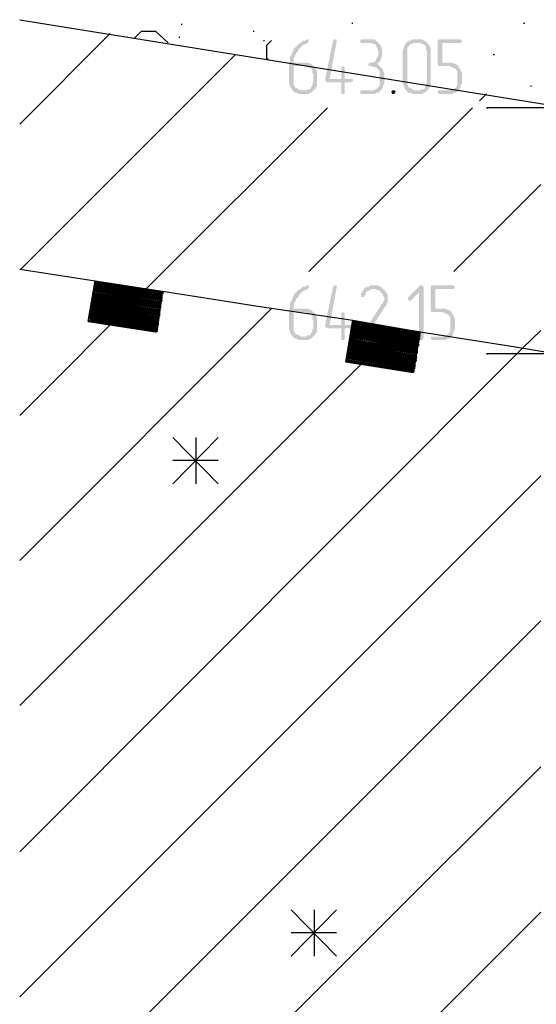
# Model space of a CAD drawing. Header units: millimetres. Extents: x -93479 to 1057970, y -66333 to 172656.
# Tile 28 of 256: x 128080 to 129965, y 45481 to 49075. Entities that reach past the tile are written whole.
import ezdxf

# ---------------------------------------------------------------- set-up
doc = ezdxf.new("R2010")
doc.units = ezdxf.units.MM
doc.layers.add('PDF _Геометрия', color=7, linetype='Continuous')
doc.layers.add('PDF _Сплошная заливка', color=7, linetype='Continuous')

# ---------------------------------------------------------------- blocks, each defined once
blk = doc.blocks.new('геология 1')
at = {"layer": 'PDF _Сплошная заливка', "transparency": 33554559}
for points in [[(1.4717, -10.7403), (1.4701, -10.7403), (1.4684, -10.742), (1.4651, -10.742), (1.4634, -10.7436), (1.4617, -10.7453), (1.4601, -10.7453), (1.4584, -10.747), (1.4567, -10.7486), (1.4551, -10.7503), (1.4534, -10.752), (1.4517, -10.7536), (1.4517, -10.7553), (1.4501, -10.757), (1.4501, -10.7586), (1.4484, -10.762), (1.4484, -10.7636), (1.4467, -10.7653), (1.4467, -10.772), (1.4451, -10.7753), (1.4451, -10.8036), (1.4467, -10.807), (1.4467, -10.8086), (1.4484, -10.8103), (1.4484, -10.812), (1.4501, -10.8136), (1.4617, -10.8136), (1.4601, -10.812), (1.4584, -10.812), (1.4567, -10.8103), (1.4551, -10.8103), (1.4534, -10.8086), (1.4517, -10.8053), (1.4517, -10.7786), (1.4801, -10.7786), (1.4784, -10.777), (1.4767, -10.7753), (1.4751, -10.7753), (1.4717, -10.7736), (1.4517, -10.7736), (1.4517, -10.767), (1.4534, -10.7653), (1.4534, -10.7636), (1.4551, -10.762), (1.4551, -10.7603), (1.4567, -10.7586), (1.4584, -10.757), (1.4584, -10.7553), (1.4601, -10.7536), (1.4617, -10.752), (1.4634, -10.7503), (1.4651, -10.7486), (1.4684, -10.747), (1.4701, -10.747), (1.4717, -10.7453), (1.4734, -10.7436), (1.4734, -10.7403)], [(1.5117, -10.7403), (1.5101, -10.7403), (1.5084, -10.742), (1.4967, -10.7986), (1.4984, -10.8003), (1.5001, -10.802), (1.5201, -10.802), (1.5201, -10.8186), (1.5251, -10.8186), (1.5251, -10.8153), (1.5251, -10.802), (1.5334, -10.802), (1.5367, -10.8003), (1.5367, -10.797), (1.5034, -10.797), (1.5134, -10.7436), (1.5134, -10.7403)], [(1.5617, -10.7403), (1.5484, -10.7403), (1.5467, -10.7436), (1.5484, -10.7453), (1.5634, -10.7453), (1.5651, -10.747), (1.5684, -10.747), (1.5701, -10.7486), (1.5701, -10.7503), (1.5717, -10.752), (1.5717, -10.7553), (1.5734, -10.757), (1.5734, -10.762), (1.5717, -10.7653), (1.5717, -10.767), (1.5701, -10.7686), (1.5701, -10.7703), (1.5684, -10.772), (1.5651, -10.7736), (1.5601, -10.7736), (1.5601, -10.7753), (1.5584, -10.777), (1.5601, -10.7786), (1.5634, -10.7786), (1.5667, -10.7803), (1.5701, -10.7803), (1.5717, -10.782), (1.5734, -10.7836), (1.5751, -10.787), (1.5751, -10.807), (1.5734, -10.8086), (1.5717, -10.8103), (1.5701, -10.812), (1.5684, -10.812), (1.5667, -10.8136), (1.5484, -10.8136), (1.5467, -10.8153), (1.5484, -10.8186), (1.5684, -10.8186), (1.5701, -10.817), (1.5734, -10.817), (1.5751, -10.8153), (1.5767, -10.8136), (1.5784, -10.812), (1.5784, -10.8103), (1.5801, -10.8086), (1.5801, -10.807), (1.5817, -10.8036), (1.5817, -10.7886), (1.5801, -10.7853), (1.5801, -10.7836), (1.5784, -10.782), (1.5767, -10.7803), (1.5751, -10.7786), (1.5734, -10.777), (1.5717, -10.7753), (1.5734, -10.7736), (1.5751, -10.772), (1.5767, -10.7703), (1.5767, -10.767), (1.5784, -10.7653), (1.5784, -10.752), (1.5767, -10.7503), (1.5767, -10.7486), (1.5751, -10.747), (1.5734, -10.7453), (1.5717, -10.7436), (1.5701, -10.742), (1.5684, -10.7403), (1.5634, -10.7403)], [(1.6317, -10.7403), (1.6217, -10.7403), (1.6201, -10.742), (1.6167, -10.742), (1.6151, -10.7436), (1.6134, -10.7453), (1.6117, -10.747), (1.6117, -10.7486), (1.6101, -10.7503), (1.6101, -10.752), (1.6084, -10.7553), (1.6084, -10.8036), (1.6101, -10.807), (1.6101, -10.8086), (1.6117, -10.8103), (1.6117, -10.812), (1.6134, -10.8136), (1.6151, -10.8153), (1.6167, -10.817), (1.6201, -10.817), (1.6217, -10.8186), (1.6367, -10.8186), (1.6384, -10.817), (1.6401, -10.817), (1.6417, -10.8153), (1.6434, -10.8136), (1.6251, -10.8136), (1.6234, -10.812), (1.6217, -10.812), (1.6201, -10.8103), (1.6184, -10.8103), (1.6167, -10.8086), (1.6151, -10.8053), (1.6151, -10.752), (1.6167, -10.7503), (1.6184, -10.7486), (1.6201, -10.747), (1.6217, -10.747), (1.6234, -10.7453), (1.6434, -10.7453), (1.6417, -10.7436), (1.6401, -10.742), (1.6384, -10.742), (1.6351, -10.7403), (1.6334, -10.7403)], [(1.6434, -10.7453), (1.6317, -10.7453), (1.6334, -10.7453), (1.6367, -10.747), (1.6384, -10.747), (1.6401, -10.7486), (1.6417, -10.7503), (1.6417, -10.7553), (1.6434, -10.757), (1.6434, -10.802), (1.6417, -10.8036), (1.6417, -10.807), (1.6401, -10.8086), (1.6401, -10.8103), (1.6384, -10.812), (1.6351, -10.812), (1.6334, -10.8136), (1.6251, -10.8136), (1.6434, -10.8136), (1.6451, -10.812), (1.6467, -10.8103), (1.6467, -10.8086), (1.6484, -10.8053), (1.6484, -10.752), (1.6467, -10.7503), (1.6467, -10.7486), (1.6451, -10.747)], [(1.6901, -10.7403), (1.6601, -10.7403), (1.6584, -10.742), (1.6584, -10.777), (1.6601, -10.7786), (1.6767, -10.7786), (1.6784, -10.7803), (1.6801, -10.7803), (1.6817, -10.782), (1.6834, -10.782), (1.6851, -10.7836), (1.6867, -10.7853), (1.6867, -10.807), (1.6851, -10.8086), (1.6834, -10.8103), (1.6817, -10.812), (1.6784, -10.812), (1.6767, -10.8136), (1.6601, -10.8136), (1.6584, -10.8153), (1.6601, -10.8186), (1.6801, -10.8186), (1.6817, -10.817), (1.6851, -10.817), (1.6867, -10.8153), (1.6884, -10.8136), (1.6901, -10.812), (1.6901, -10.8103), (1.6917, -10.8086), (1.6917, -10.8053), (1.6934, -10.8036), (1.6934, -10.7886), (1.6917, -10.7853), (1.6917, -10.7836), (1.6901, -10.782), (1.6884, -10.7803), (1.6884, -10.7786), (1.6867, -10.777), (1.6834, -10.7753), (1.6817, -10.7753), (1.6801, -10.7736), (1.6651, -10.7736), (1.6651, -10.7453), (1.6917, -10.7453), (1.6934, -10.7436), (1.6917, -10.7403)], [(1.4801, -10.7786), (1.4684, -10.7786), (1.4701, -10.7803), (1.4751, -10.7803), (1.4767, -10.782), (1.4784, -10.7836), (1.4784, -10.7886), (1.4801, -10.7903), (1.4801, -10.802), (1.4784, -10.8036), (1.4784, -10.807), (1.4767, -10.8086), (1.4767, -10.8103), (1.4751, -10.812), (1.4717, -10.812), (1.4701, -10.8136), (1.4501, -10.8136), (1.4517, -10.8153), (1.4534, -10.817), (1.4567, -10.817), (1.4584, -10.8186), (1.4734, -10.8186), (1.4751, -10.817), (1.4767, -10.817), (1.4784, -10.8153), (1.4801, -10.8136), (1.4817, -10.812), (1.4834, -10.8103), (1.4834, -10.8086), (1.4851, -10.807), (1.4851, -10.7853), (1.4834, -10.7836), (1.4834, -10.782), (1.4817, -10.7803)], [(1.5234, -10.7786), (1.5201, -10.7803), (1.5201, -10.782), (1.5201, -10.797), (1.5034, -10.797), (1.5251, -10.797), (1.5251, -10.7803)], [(1.5951, -10.8136), (1.5934, -10.8136), (1.5917, -10.8153), (1.5934, -10.8186), (1.5967, -10.8186), (1.5967, -10.817), (1.5984, -10.8153), (1.5967, -10.8136)], [(1.4717, -11.0936), (1.4701, -11.0936), (1.4684, -11.0953), (1.4651, -11.0953), (1.4634, -11.097), (1.4617, -11.0986), (1.4601, -11.0986), (1.4584, -11.1003), (1.4567, -11.102), (1.4551, -11.1036), (1.4534, -11.1053), (1.4517, -11.107), (1.4517, -11.1086), (1.4501, -11.1103), (1.4501, -11.112), (1.4484, -11.1153), (1.4484, -11.117), (1.4467, -11.1186), (1.4467, -11.1253), (1.4451, -11.1286), (1.4451, -11.157), (1.4467, -11.1603), (1.4467, -11.162), (1.4484, -11.1636), (1.4484, -11.1653), (1.4501, -11.167), (1.4617, -11.167), (1.4601, -11.1653), (1.4584, -11.1653), (1.4567, -11.1636), (1.4551, -11.1636), (1.4534, -11.162), (1.4517, -11.1586), (1.4517, -11.132), (1.4801, -11.132), (1.4784, -11.1303), (1.4767, -11.1286), (1.4751, -11.1286), (1.4717, -11.127), (1.4517, -11.127), (1.4517, -11.1203), (1.4534, -11.1186), (1.4534, -11.117), (1.4551, -11.1153), (1.4551, -11.1136), (1.4567, -11.112), (1.4584, -11.1103), (1.4584, -11.1086), (1.4601, -11.107), (1.4617, -11.1053), (1.4634, -11.1036), (1.4651, -11.102), (1.4684, -11.1003), (1.4701, -11.1003), (1.4717, -11.0986), (1.4734, -11.097), (1.4734, -11.0936)], [(1.5117, -11.0936), (1.5101, -11.0936), (1.5084, -11.0953), (1.4967, -11.152), (1.4984, -11.1536), (1.5001, -11.1553), (1.5201, -11.1553), (1.5201, -11.172), (1.5251, -11.172), (1.5251, -11.1686), (1.5251, -11.1553), (1.5334, -11.1553), (1.5367, -11.1536), (1.5367, -11.1503), (1.5034, -11.1503), (1.5134, -11.097), (1.5134, -11.0936)], [(1.5801, -11.0986), (1.5667, -11.0986), (1.5684, -11.0986), (1.5701, -11.1003), (1.5734, -11.1003), (1.5751, -11.102), (1.5767, -11.1036), (1.5784, -11.1053), (1.5801, -11.107), (1.5801, -11.1086), (1.5817, -11.1103), (1.5817, -11.1153), (1.5801, -11.117), (1.5801, -11.1186), (1.5784, -11.1203), (1.5484, -11.167), (1.5467, -11.1686), (1.5484, -11.1703), (1.5501, -11.172), (1.5851, -11.172), (1.5851, -11.1703), (1.5867, -11.1686), (1.5867, -11.167), (1.5551, -11.167), (1.5834, -11.1236), (1.5851, -11.122), (1.5851, -11.1203), (1.5867, -11.1186), (1.5867, -11.107), (1.5851, -11.1036), (1.5834, -11.102), (1.5817, -11.1003)], [(1.5667, -11.0936), (1.5617, -11.0936), (1.5601, -11.0953), (1.5567, -11.0953), (1.5551, -11.097), (1.5534, -11.097), (1.5534, -11.0986), (1.5517, -11.1003), (1.5501, -11.1036), (1.5484, -11.1053), (1.5484, -11.107), (1.5484, -11.1103), (1.5534, -11.1103), (1.5534, -11.1086), (1.5551, -11.107), (1.5551, -11.1036), (1.5567, -11.102), (1.5584, -11.102), (1.5617, -11.1003), (1.5634, -11.0986), (1.5801, -11.0986), (1.5784, -11.097), (1.5767, -11.0953), (1.5751, -11.0953), (1.5734, -11.0936), (1.5684, -11.0936)], [(1.6351, -11.0936), (1.6334, -11.0936), (1.6167, -11.1103), (1.6151, -11.1136), (1.6167, -11.1153), (1.6201, -11.1153), (1.6317, -11.1036), (1.6384, -11.097), (1.6367, -11.0936)], [(1.6384, -11.097), (1.6317, -11.1036), (1.6317, -11.1686), (1.6334, -11.172), (1.6367, -11.172), (1.6384, -11.1686)], [(1.6801, -11.0936), (1.6501, -11.0936), (1.6484, -11.0953), (1.6484, -11.1303), (1.6501, -11.132), (1.6667, -11.132), (1.6684, -11.1336), (1.6701, -11.1336), (1.6717, -11.1353), (1.6734, -11.1353), (1.6751, -11.137), (1.6767, -11.1386), (1.6767, -11.1603), (1.6751, -11.162), (1.6734, -11.1636), (1.6717, -11.1653), (1.6684, -11.1653), (1.6667, -11.167), (1.6501, -11.167), (1.6484, -11.1686), (1.6501, -11.172), (1.6701, -11.172), (1.6717, -11.1703), (1.6751, -11.1703), (1.6767, -11.1686), (1.6784, -11.167), (1.6801, -11.1653), (1.6801, -11.1636), (1.6817, -11.162), (1.6817, -11.1586), (1.6834, -11.157), (1.6834, -11.142), (1.6817, -11.1386), (1.6817, -11.137), (1.6801, -11.1353), (1.6784, -11.1336), (1.6784, -11.132), (1.6767, -11.1303), (1.6734, -11.1286), (1.6717, -11.1286), (1.6701, -11.127), (1.6551, -11.127), (1.6551, -11.0986), (1.6817, -11.0986), (1.6834, -11.097), (1.6817, -11.0936)], [(1.4801, -11.132), (1.4684, -11.132), (1.4701, -11.1336), (1.4751, -11.1336), (1.4767, -11.1353), (1.4784, -11.137), (1.4784, -11.142), (1.4801, -11.1436), (1.4801, -11.1553), (1.4784, -11.157), (1.4784, -11.1603), (1.4767, -11.162), (1.4767, -11.1636), (1.4751, -11.1653), (1.4717, -11.1653), (1.4701, -11.167), (1.4501, -11.167), (1.4517, -11.1686), (1.4534, -11.1703), (1.4567, -11.1703), (1.4584, -11.172), (1.4734, -11.172), (1.4751, -11.1703), (1.4767, -11.1703), (1.4784, -11.1686), (1.4801, -11.167), (1.4817, -11.1653), (1.4834, -11.1636), (1.4834, -11.162), (1.4851, -11.1603), (1.4851, -11.1386), (1.4834, -11.137), (1.4834, -11.1353), (1.4817, -11.1336)], [(1.5234, -11.132), (1.5201, -11.1336), (1.5201, -11.1353), (1.5201, -11.1503), (1.5034, -11.1503), (1.5251, -11.1503), (1.5251, -11.1336)], [(1.6017, -11.167), (1.6001, -11.167), (1.5984, -11.1686), (1.6001, -11.172), (1.6034, -11.172), (1.6034, -11.1703), (1.6051, -11.1686), (1.6034, -11.167)]]:
    blk.add_hatch(color=7, dxfattribs=at).paths.add_polyline_path(points)
at = {"layer": 'PDF _Геометрия', "color": 7, "lineweight": 25}
for points in [[(1.0584, -10.712), (1.8451, -10.8386), (1.9634, -10.8386)], [(1.2901, -10.7186), (1.2917, -10.7186)], [(1.5351, -10.717), (1.5367, -10.717)], [(1.7817, -10.717), (1.7834, -10.717)], [(1.0584, -10.862), (1.1884, -10.732)], [(1.2234, -10.7386), (1.2334, -10.7286), (1.2534, -10.7286), (1.2717, -10.7453)], [(1.3934, -10.7286), (1.3951, -10.7286)], [(1.2867, -10.737), (1.2884, -10.737)], [(1.4084, -10.742), (1.4101, -10.742)], [(1.4151, -10.7686), (1.4134, -10.7686), (1.4134, -10.7486), (1.4201, -10.742)], [(1.0584, -11.0703), (1.0601, -11.0703), (1.3684, -10.762)], [(1.7384, -10.762), (1.7401, -10.762)], [(1.7917, -10.807), (1.7934, -10.807)], [(1.7184, -10.8286), (1.7284, -10.8186)], [(1.0584, -11.2803), (1.2401, -11.0986), (1.5001, -10.8386)], [(1.4734, -11.0736), (1.7084, -10.8386)], [(1.8467, -10.8386), (1.8451, -10.8386), (1.7284, -10.8386), (1.7301, -10.8386)], [(1.6817, -11.0736), (1.8067, -10.9486)], [(1.0584, -11.0703), (1.1667, -11.087), (1.2634, -11.102), (1.2551, -11.1603), (1.1584, -11.1453), (1.1567, -11.1453), (1.1667, -11.087), (1.2634, -11.102), (1.3367, -11.1136), (1.4001, -11.1236), (1.5367, -11.1436), (1.6334, -11.1603), (1.6234, -11.2186), (1.5284, -11.2036), (1.5267, -11.2036), (1.5367, -11.1436)], [(1.2651, -11.1053), (1.2634, -11.1053), (1.1667, -11.0903), (1.2617, -11.1053), (1.2634, -11.107), (1.2617, -11.107), (1.1651, -11.092), (1.2617, -11.107), (1.2634, -11.107), (1.2617, -11.107), (1.1651, -11.092)], [(1.1651, -11.0953), (1.2617, -11.1103), (1.2634, -11.1103), (1.2617, -11.1103)], [(1.1651, -11.0953), (1.2617, -11.1103), (1.1651, -11.0953)], [(1.1651, -11.097), (1.2617, -11.112), (1.1651, -11.097)], [(1.1651, -11.0986), (1.2617, -11.1136), (1.1651, -11.0986)], [(1.2617, -11.1136), (1.2617, -11.1153), (1.1651, -11.1003), (1.2617, -11.1153), (1.1651, -11.1003)], [(1.1667, -11.0886), (1.2634, -11.1036), (1.1667, -11.0886)], [(1.2651, -11.1036), (1.2634, -11.1036), (1.1667, -11.0886)], [(1.1667, -11.0903), (1.2634, -11.1053), (1.1667, -11.0903)], [(1.1617, -11.1136), (1.2584, -11.1286), (1.2601, -11.1286)], [(1.1617, -11.117), (1.2584, -11.132), (1.2601, -11.132), (1.2584, -11.132), (1.1617, -11.1153), (1.2584, -11.1303), (1.2601, -11.1303)], [(1.1651, -11.102), (1.2601, -11.117), (1.2617, -11.117), (1.2601, -11.117), (1.1634, -11.102)], [(1.1634, -11.1036), (1.2601, -11.1186), (1.2617, -11.1186)], [(1.1634, -11.1053), (1.2601, -11.1203), (1.2617, -11.1203)], [(1.1634, -11.107), (1.2601, -11.122), (1.1634, -11.107)], [(1.1634, -11.1103), (1.2601, -11.1253), (1.1634, -11.1103)], [(1.2617, -11.1253), (1.2601, -11.1253), (1.1634, -11.1103)], [(1.2617, -11.112), (1.2634, -11.112)], [(1.2617, -11.1153), (1.2634, -11.1153)], [(1.0584, -11.4886), (1.4201, -11.127)], [(1.2584, -11.1403), (1.2567, -11.1403), (1.1601, -11.1253), (1.2567, -11.1403), (1.2584, -11.1403), (1.2567, -11.1403), (1.1601, -11.1236), (1.2567, -11.1386), (1.2584, -11.1386)], [(1.1601, -11.1253), (1.2567, -11.1403), (1.2584, -11.142), (1.2567, -11.142), (1.1601, -11.127), (1.2567, -11.142)], [(1.1601, -11.1286), (1.2567, -11.1436), (1.1601, -11.1286)], [(1.2584, -11.1436), (1.2567, -11.1436), (1.1601, -11.1286)], [(1.1617, -11.117), (1.2584, -11.132), (1.1617, -11.117)], [(1.1617, -11.1186), (1.2584, -11.1336), (1.1617, -11.1186)], [(1.1617, -11.1203), (1.2584, -11.1353), (1.1617, -11.1203)], [(1.2601, -11.1353), (1.2584, -11.1353), (1.1617, -11.1203)], [(1.1617, -11.122), (1.2584, -11.137), (1.1617, -11.122)], [(1.2601, -11.1236), (1.2617, -11.1236)], [(1.1584, -11.1336), (1.2551, -11.1486), (1.2567, -11.1503), (1.2551, -11.1503), (1.1584, -11.1353), (1.2551, -11.1503), (1.2567, -11.1503), (1.2551, -11.1503), (1.1584, -11.1353)], [(1.1584, -11.1386), (1.2551, -11.1536), (1.1584, -11.1386)], [(1.2567, -11.1536), (1.2551, -11.1536), (1.1584, -11.1386)], [(1.1584, -11.1403), (1.2551, -11.1553), (1.1584, -11.1403)], [(1.2567, -11.1553), (1.2551, -11.1553), (1.1584, -11.1403)], [(1.1584, -11.142), (1.2551, -11.157), (1.1584, -11.142)], [(1.2551, -11.1586), (1.2534, -11.1586), (1.1584, -11.1436), (1.2551, -11.1586), (1.2551, -11.157), (1.1584, -11.142), (1.2551, -11.157), (1.2551, -11.1586), (1.2567, -11.1586)], [(1.1601, -11.1303), (1.2567, -11.1453), (1.1601, -11.1303)], [(1.2584, -11.1453), (1.2567, -11.1453), (1.1601, -11.1303)], [(1.1601, -11.132), (1.2567, -11.147), (1.1601, -11.132)], [(1.1601, -11.1336), (1.2567, -11.1486), (1.1601, -11.1336)], [(1.1601, -11.1336), (1.2551, -11.1486), (1.2567, -11.1486), (1.2584, -11.1486)], [(1.2584, -11.1336), (1.2601, -11.1336)], [(1.2584, -11.137), (1.2601, -11.137)], [(1.1567, -11.1453), (1.2534, -11.1603), (1.2551, -11.1603)], [(1.2567, -11.147), (1.2584, -11.147)], [(1.5351, -11.157), (1.6301, -11.172), (1.6317, -11.172), (1.6301, -11.172), (1.5334, -11.157)], [(1.5351, -11.1486), (1.6317, -11.1636), (1.6334, -11.1636)], [(1.5351, -11.1503), (1.6317, -11.1653), (1.5351, -11.1503)], [(1.6334, -11.1653), (1.6317, -11.1653), (1.5351, -11.1503)], [(1.5351, -11.152), (1.6317, -11.167), (1.5351, -11.152)], [(1.5351, -11.152), (1.6317, -11.1686), (1.5351, -11.1536), (1.6317, -11.1686), (1.5351, -11.1536)], [(1.6317, -11.1686), (1.6317, -11.1703), (1.5351, -11.1553), (1.6301, -11.1703), (1.6317, -11.1703), (1.6334, -11.1703)], [(1.5351, -11.1553), (1.6301, -11.1703), (1.6317, -11.1703)], [(1.5367, -11.1453), (1.6317, -11.1603), (1.6334, -11.162), (1.6317, -11.1603), (1.5367, -11.1453), (1.6317, -11.1603), (1.6334, -11.1603), (1.7701, -11.182), (1.8101, -11.1886), (1.9051, -11.2036), (2.0017, -11.2203), (1.9934, -11.2786), (1.8967, -11.262), (1.8951, -11.262), (1.9051, -11.2036)], [(1.0584, -11.907), (1.7801, -11.1836), (1.8067, -11.1586)], [(1.5317, -11.1703), (1.6284, -11.1853), (1.6301, -11.1853), (1.6284, -11.1853), (1.5317, -11.1686), (1.6284, -11.1836), (1.6301, -11.1836)], [(1.5317, -11.1703), (1.6284, -11.187), (1.5317, -11.1703)], [(1.5334, -11.1586), (1.6301, -11.1736), (1.6317, -11.1736)], [(1.6301, -11.1753), (1.5334, -11.1603), (1.6301, -11.1753), (1.6317, -11.1753)], [(1.5334, -11.1603), (1.6301, -11.177), (1.5334, -11.1603)], [(1.6301, -11.177), (1.6301, -11.1786), (1.5334, -11.1636), (1.6301, -11.1786), (1.5334, -11.1636)], [(1.5334, -11.1653), (1.6301, -11.1803), (1.5334, -11.1653)], [(1.6317, -11.1803), (1.6301, -11.1803), (1.5334, -11.1653)], [(1.6317, -11.167), (1.6334, -11.167)], [(1.5317, -11.177), (1.6267, -11.1936), (1.6284, -11.1936), (1.6267, -11.1936), (1.5301, -11.1786), (1.6267, -11.1936), (1.6284, -11.1936)], [(1.5301, -11.1786), (1.6267, -11.1953), (1.6284, -11.1953), (1.6267, -11.1953), (1.5301, -11.1803), (1.6267, -11.1953), (1.6284, -11.197), (1.6267, -11.1953), (1.5301, -11.1803)], [(1.5301, -11.182), (1.6267, -11.197), (1.5301, -11.182)], [(1.5301, -11.1836), (1.6267, -11.1986), (1.5301, -11.1836)], [(1.6284, -11.1986), (1.6267, -11.1986), (1.5301, -11.1836)], [(1.5301, -11.1853), (1.6267, -11.2003), (1.5301, -11.1853)], [(1.5317, -11.1736), (1.6284, -11.1886), (1.5317, -11.1736)], [(1.6301, -11.1886), (1.6284, -11.1886), (1.5317, -11.1736)], [(1.5317, -11.1753), (1.6284, -11.1903), (1.5317, -11.1753)], [(1.6301, -11.1903), (1.6284, -11.1903), (1.5317, -11.1753)], [(1.6301, -11.1786), (1.6317, -11.1786)], [(1.0584, -11.697), (1.5634, -11.192)], [(1.6251, -11.212), (1.6251, -11.2136), (1.6234, -11.2136), (1.5284, -11.1986), (1.6234, -11.2136), (1.6251, -11.2136), (1.6234, -11.2136), (1.5267, -11.1986)], [(1.5284, -11.1886), (1.6251, -11.2036), (1.6267, -11.2053), (1.6251, -11.2053), (1.5284, -11.1903), (1.6251, -11.2053), (1.6267, -11.2053), (1.6251, -11.2053), (1.5284, -11.1903)], [(1.6251, -11.207), (1.5284, -11.192), (1.6251, -11.207), (1.6267, -11.207)], [(1.5284, -11.1936), (1.6251, -11.2086), (1.5284, -11.1936)], [(1.6267, -11.2086), (1.6251, -11.2086), (1.5284, -11.1936)], [(1.5284, -11.1953), (1.6251, -11.2103), (1.5284, -11.1953)], [(1.5284, -11.1953), (1.6251, -11.212), (1.5284, -11.1953)], [(1.5301, -11.187), (1.6267, -11.202), (1.5301, -11.187)], [(1.6284, -11.202), (1.6267, -11.202), (1.5301, -11.187), (1.6251, -11.2036), (1.6267, -11.2036), (1.6251, -11.2036), (1.5301, -11.1886), (1.6251, -11.2036), (1.6267, -11.2036)], [(1.6267, -11.197), (1.6284, -11.197)], [(1.6284, -11.187), (1.6301, -11.187)], [(1.8467, -11.192), (1.8451, -11.192), (1.7284, -11.192), (1.7301, -11.192)], [(1.5267, -11.2003), (1.6234, -11.2153), (1.6251, -11.2153)], [(1.5267, -11.2036), (1.6234, -11.2186)], [(1.6251, -11.2103), (1.6267, -11.2103)], [(1.6267, -11.2003), (1.6284, -11.2003)], [(1.3434, -11.312), (1.2784, -11.3786)], [(1.2784, -11.312), (1.3434, -11.3786)], [(1.3117, -11.3786), (1.3117, -11.312)], [(1.3434, -11.3453), (1.2784, -11.3453)], [(1.0584, -12.1153), (1.8067, -11.367)], [(1.0584, -12.3236), (1.8067, -11.5753)], [(1.0584, -12.532), (1.8067, -11.7853)], [(1.5134, -11.9903), (1.4484, -12.057)], [(1.4484, -11.9903), (1.5134, -12.057)], [(1.4817, -12.057), (1.4817, -11.9903)], [(1.0584, -12.742), (1.8067, -11.9936)], [(1.5134, -12.0236), (1.4484, -12.0236)]]:
    blk.add_lwpolyline(points, dxfattribs=at)
for points in [[(1.2634, -11.1086), (1.2617, -11.1086), (1.1651, -11.0936), (1.2617, -11.1086)], [(1.1651, -11.0986), (1.2617, -11.1136)], [(1.2601, -11.1286), (1.2584, -11.1286), (1.1617, -11.1136), (1.2584, -11.1286)], [(1.2601, -11.1303), (1.2584, -11.1303), (1.1617, -11.1153), (1.2584, -11.1303)], [(1.2617, -11.1186), (1.2601, -11.1186), (1.1634, -11.1036), (1.2601, -11.1186)], [(1.2617, -11.1203), (1.2601, -11.1203), (1.1634, -11.1053), (1.2601, -11.1203)], [(1.1634, -11.1086), (1.2601, -11.1236), (1.2601, -11.122), (1.1634, -11.107), (1.2601, -11.122), (1.2601, -11.1236)], [(1.2601, -11.127), (1.2584, -11.127), (1.1634, -11.112)], [(1.2584, -11.1386), (1.2567, -11.1386), (1.1617, -11.1236), (1.2567, -11.1386)], [(1.2567, -11.152), (1.2551, -11.152), (1.1584, -11.137), (1.2551, -11.152)], [(1.6334, -11.162), (1.6317, -11.162), (1.5351, -11.147), (1.6317, -11.162)], [(1.6334, -11.1636), (1.6317, -11.1636), (1.5351, -11.1486), (1.6317, -11.1636)], [(1.6301, -11.1836), (1.6284, -11.1836), (1.5317, -11.1686), (1.6284, -11.1836)], [(1.6317, -11.1736), (1.6301, -11.1736), (1.5334, -11.1586), (1.6301, -11.1736)], [(1.5334, -11.162), (1.6301, -11.177)], [(1.6301, -11.182), (1.6284, -11.182), (1.5334, -11.167), (1.6284, -11.182)], [(1.5317, -11.172), (1.6284, -11.187)], [(1.6284, -11.192), (1.6267, -11.192), (1.5317, -11.177)], [(1.5284, -11.197), (1.6251, -11.212)], [(1.6251, -11.2153), (1.6234, -11.2153), (1.5267, -11.2003), (1.6234, -11.2153)], [(1.6251, -11.217), (1.6234, -11.217), (1.5267, -11.202), (1.6234, -11.217)]]:
    blk.add_lwpolyline(points, close=True, dxfattribs=at)

msp = doc.modelspace()

# ---------------------------------------------------------------- block references
at = {"color": 7, "xscale": 2541.29606099, "yscale": 2541.29606099, "zscale": 2541.29606099}
msp.add_blockref('геология 1', (125390.7, 76297.3), dxfattribs=at)

doc.saveas('drawing.dxf')
